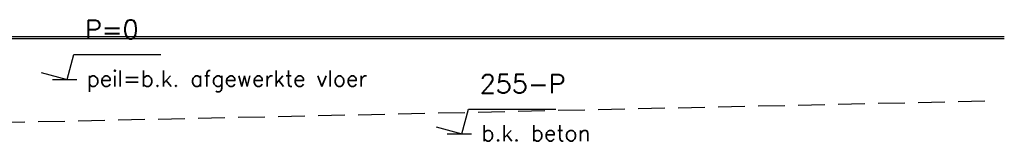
# Model space of a CAD drawing. Extents: x 98997 to 245130, y 18007 to 138999.
# Tile 57 of 58: x 165501 to 170115, y 99632 to 100202. Entities that reach past the tile are written whole.
import ezdxf

# ---------------------------------------------------------------- set-up
doc = ezdxf.new("R2010")
doc.units = 0
doc.header["$LTSCALE"] = 20
doc.header["$MEASUREMENT"] = 0
doc.linetypes.add('HIDDEN', pattern=[9.375, 6.25, -3.125])
doc.layers.get('0').update_dxf_attribs({"linetype": 'CONTINUOUS'})
for name, color, linetype in [('_DETAILNUMMERS', 4, 'CONTINUOUS'), ('A--M01A1_MAATVOERING', 1, 'CONTINUOUS'), ('A--M01B1_HOOGTE_MAATV', 1, 'CONTINUOUS'), ('A--T01B2_HOOGTE_MAATV', 2, 'CONTINUOUS'), ('A--T01B3_HOOGTE_MAATV', 3, 'CONTINUOUS')]:
    doc.layers.add(name, color=color, linetype=linetype)
doc.styles.add('HOOGTEXT', font='ROMANS.shx', dxfattribs={"height": 2.5})

# ---------------------------------------------------------------- blocks, each defined once
blk = doc.blocks.new('HOOGTEP')
at = {"layer": 'A--M01A1_MAATVOERING'}
for p, q in [((0, 0), (0.624, 2.33)), ((0.624, 2.33), (8.794, 2.33)), ((-2.415, 0.647), (0, 0))]:
    blk.add_line(p, q, dxfattribs=at)
at = {"layer": 'A--M01B1_HOOGTE_MAATV'}
blk.add_line((-1.379, 0), (0.911, 0), dxfattribs=at)
at = {"layer": 'A--T01B2_HOOGTE_MAATV', "style": 'HOOGTEXT', "flags": 4}
blk.add_attdef('TEKST', (1.84, -0.671), '', height=1.5, dxfattribs=at)
at = {"layer": 'A--T01B3_HOOGTE_MAATV', "style": 'HOOGTEXT', "flags": 4}
blk.add_attdef('HOOGTE', (1.673, 3.819), '', height=1.75, dxfattribs=at)

msp = doc.modelspace()

# ---------------------------------------------------------------- linework, layer by layer
at = {"layer": '_DETAILNUMMERS', "color": 1}
for p, q in [((170115, 100122), (163232.4, 100122)), ((170115, 100112), (163232.4, 100112))]:
    msp.add_line(p, q, dxfattribs=at)
at = {"layer": '_DETAILNUMMERS', "color": 1, "linetype": 'HIDDEN'}
msp.add_line((162962.4, 99667), (170066.4, 99822), dxfattribs=at)

# ---------------------------------------------------------------- block references
at = {"xscale": 50, "yscale": 50, "zscale": 50}
for p, values in [((165722.9, 99922), {'TEKST': 'peil=b.k. afgewerkte vloer', 'HOOGTE': 'P=0'}), ((167573.3, 99667), {'TEKST': 'b.k. beton', 'HOOGTE': '255-P'})]:
    msp.add_blockref('HOOGTEP', p, dxfattribs=at).add_auto_attribs(values)

doc.saveas('drawing.dxf')
